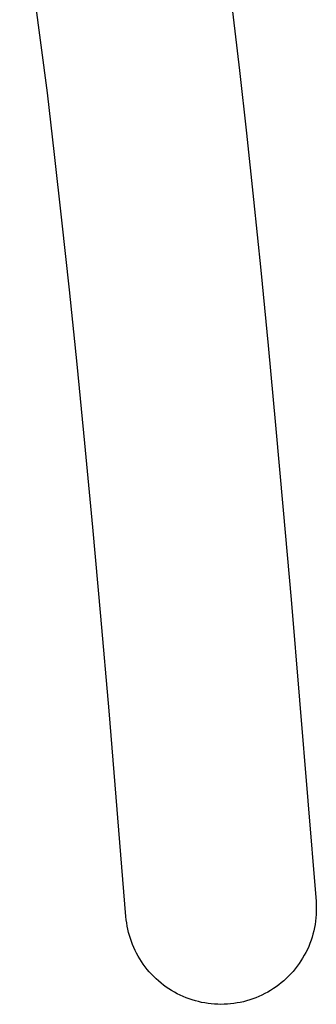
# Model space of a CAD drawing. Header units: millimetres. Extents: x 0 to 17052, y 0 to 22595.
# Tile 15 of 21: x 16729 to 17040, y 14993 to 16027. Entities that reach past the tile are written whole.
import ezdxf

# ---------------------------------------------------------------- set-up
doc = ezdxf.new("R2010")
doc.units = ezdxf.units.MM
doc.header["$MEASUREMENT"] = 0
doc.layers.add('Predefinito', color=7, linetype='Continuous', true_color=0x000000)

msp = doc.modelspace()

# ---------------------------------------------------------------- linework, layer by layer
at = {"layer": 'Predefinito'}
for p, q in [((16757.9, 15949.9), (16728.8, 16170.8)), ((16945, 16093.4), (16959.3, 15973.4)), ((16959.3, 15973.4), (16966.6, 15907.6)), ((16765.5, 15885.2), (16757.9, 15949.9)), ((16966.6, 15907.6), (16974.1, 15837.8)), ((16773.2, 15816.3), (16765.5, 15885.2)), ((16974.1, 15837.8), (16981.7, 15763.5)), ((16781.1, 15743), (16773.2, 15816.3)), ((16981.7, 15763.5), (16989.4, 15684.6)), ((16789.1, 15664.9), (16781.1, 15743)), ((16989.4, 15684.6), (16997.3, 15600.8)), ((16797.2, 15581.9), (16789.1, 15664.9)), ((16997.3, 15600.8), (17005.3, 15511.9)), ((16805.5, 15493.8), (16797.2, 15581.9)), ((17005.3, 15511.9), (17013.6, 15417.8)), ((16814, 15400.3), (16805.5, 15493.8)), ((17013.6, 15417.8), (17039.7, 15100.9)), ((16822.6, 15301.2), (16814, 15400.3)), ((16840.3, 15085.1), (16822.6, 15301.2)), ((17039.7, 15100.9), (17039.9, 15097.5)), ((17040, 15090.6), (17039.8, 15087.2)), ((17039.9, 15097.5), (17040, 15094)), ((17040, 15094), (17040, 15090.6)), ((16840.6, 15081.8), (16840.3, 15085.1)), ((16841.1, 15078.5), (16840.6, 15081.8)), ((17039.2, 15080.3), (17038.7, 15076.9)), ((17039.6, 15083.7), (17039.2, 15080.3)), ((17039.8, 15087.2), (17039.6, 15083.7)), ((16841.6, 15075.1), (16841.1, 15078.5)), ((16842.3, 15071.8), (16841.6, 15075.1)), ((16843.1, 15068.5), (16842.3, 15071.8)), ((17037.3, 15070.1), (17036.5, 15066.8)), ((17038.1, 15073.5), (17037.3, 15070.1)), ((17038.7, 15076.9), (17038.1, 15073.5)), ((16843.9, 15065.3), (16843.1, 15068.5)), ((16844.9, 15062.1), (16843.9, 15065.3)), ((16846, 15058.9), (16844.9, 15062.1)), ((17034.5, 15060.2), (17033.3, 15057)), ((17035.5, 15063.5), (17034.5, 15060.2)), ((17036.5, 15066.8), (17035.5, 15063.5)), ((16847.2, 15055.7), (16846, 15058.9)), ((16848.5, 15052.6), (16847.2, 15055.7)), ((16849.9, 15049.6), (16848.5, 15052.6)), ((16851.5, 15046.6), (16849.9, 15049.6)), ((17030.6, 15050.6), (17029.1, 15047.5)), ((17032, 15053.8), (17030.6, 15050.6)), ((17033.3, 15057), (17032, 15053.8)), ((16853.1, 15043.6), (16851.5, 15046.6)), ((16854.8, 15040.7), (16853.1, 15043.6)), ((16856.6, 15037.9), (16854.8, 15040.7)), ((17023.9, 15038.6), (17022, 15035.7)), ((17025.7, 15041.5), (17023.9, 15038.6)), ((17027.4, 15044.5), (17025.7, 15041.5)), ((17029.1, 15047.5), (17027.4, 15044.5)), ((16858.5, 15035.1), (16856.6, 15037.9)), ((16860.5, 15032.4), (16858.5, 15035.1)), ((16862.6, 15029.7), (16860.5, 15032.4)), ((16864.8, 15027.1), (16862.6, 15029.7)), ((17017.8, 15030.2), (17015.6, 15027.6)), ((17019.9, 15032.9), (17017.8, 15030.2)), ((17022, 15035.7), (17019.9, 15032.9)), ((16867.1, 15024.6), (16864.8, 15027.1)), ((16869.5, 15022.1), (16867.1, 15024.6)), ((16871.9, 15019.8), (16869.5, 15022.1)), ((16874.5, 15017.5), (16871.9, 15019.8)), ((17005.9, 15017.8), (17003.3, 15015.6)), ((17008.5, 15020.1), (17005.9, 15017.8)), ((17010.9, 15022.5), (17008.5, 15020.1)), ((17013.3, 15025), (17010.9, 15022.5)), ((17015.6, 15027.6), (17013.3, 15025)), ((16877.1, 15015.3), (16874.5, 15017.5)), ((16879.8, 15013.2), (16877.1, 15015.3)), ((16882.5, 15011.2), (16879.8, 15013.2)), ((16885.3, 15009.3), (16882.5, 15011.2)), ((16888.2, 15007.5), (16885.3, 15009.3)), ((16891.1, 15005.8), (16888.2, 15007.5)), ((16992, 15007.6), (16989.1, 15005.9)), ((16995, 15009.5), (16992, 15007.6)), ((16997.8, 15011.4), (16995, 15009.5)), ((17000.6, 15013.5), (16997.8, 15011.4)), ((17003.3, 15015.6), (17000.6, 15013.5)), ((16894.1, 15004.2), (16891.1, 15005.8)), ((16897.2, 15002.7), (16894.1, 15004.2)), ((16900.3, 15001.3), (16897.2, 15002.7)), ((16903.4, 15000), (16900.3, 15001.3)), ((16906.6, 14998.8), (16903.4, 15000)), ((16909.8, 14997.7), (16906.6, 14998.8)), ((16913.1, 14996.7), (16909.8, 14997.7)), ((16970.1, 14997.7), (16966.8, 14996.7)), ((16973.4, 14998.8), (16970.1, 14997.7)), ((16976.6, 15000), (16973.4, 14998.8)), ((16979.8, 15001.3), (16976.6, 15000)), ((16983, 15002.7), (16979.8, 15001.3)), ((16986, 15004.3), (16983, 15002.7)), ((16989.1, 15005.9), (16986, 15004.3)), ((16916.4, 14995.9), (16913.1, 14996.7)), ((16919.7, 14995.1), (16916.4, 14995.9)), ((16923, 14994.5), (16919.7, 14995.1)), ((16926.4, 14994), (16923, 14994.5)), ((16929.8, 14993.6), (16926.4, 14994)), ((16933.2, 14993.3), (16929.8, 14993.6)), ((16936.6, 14993.1), (16933.2, 14993.3)), ((16940, 14993), (16936.6, 14993.1)), ((16943.4, 14993.1), (16940, 14993)), ((16946.8, 14993.3), (16943.4, 14993.1)), ((16950.1, 14993.5), (16946.8, 14993.3)), ((16953.5, 14994), (16950.1, 14993.5)), ((16956.9, 14994.5), (16953.5, 14994)), ((16960.2, 14995.1), (16956.9, 14994.5)), ((16963.5, 14995.8), (16960.2, 14995.1)), ((16966.8, 14996.7), (16963.5, 14995.8))]:
    msp.add_line(p, q, dxfattribs=at)

doc.saveas('drawing.dxf')
